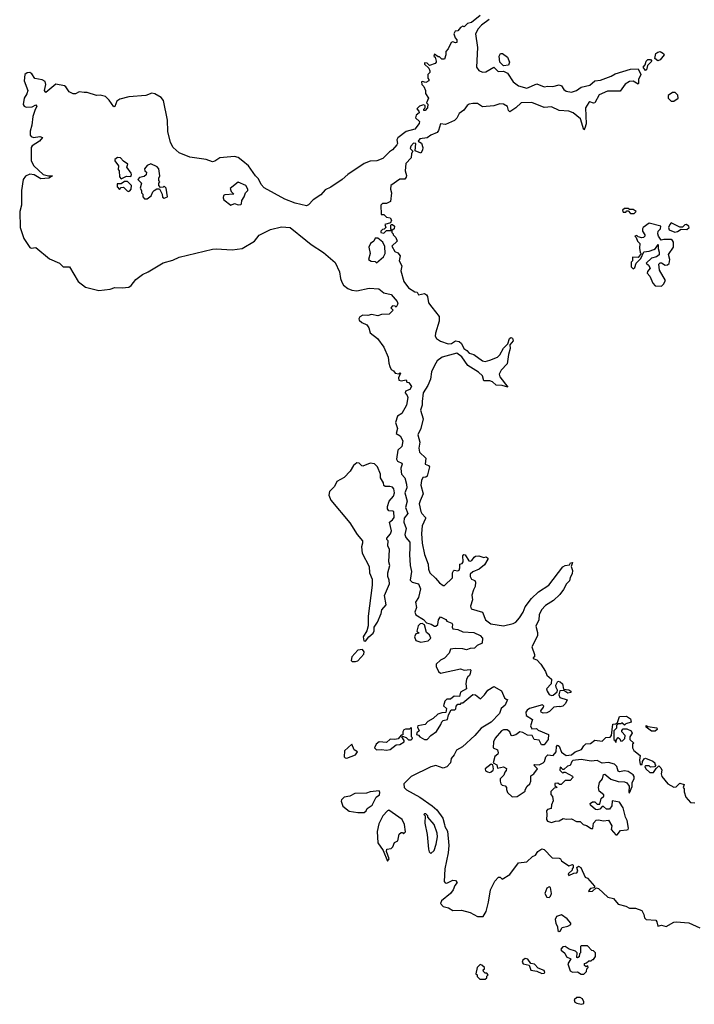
# Model space of a CAD drawing. Extents: x 2380107 to 2585170, y 384273 to 546161.
# Tile 150 of 256: x 2536943 to 2542411, y 400907 to 408890. Entities that reach past the tile are written whole.
import ezdxf

# ---------------------------------------------------------------- set-up
doc = ezdxf.new("R2010")
doc.units = 0

msp = doc.modelspace()

# ---------------------------------------------------------------- linework, layer by layer
at = {"layer": '0CON05XD'}
for points in [[(2540675, 408923.8), (2540605, 408867.5), (2540571.7, 408858.3), (2540545, 408832.5), (2540535, 408837.5), (2540515, 408827.5), (2540495, 408800), (2540471.7, 408798.3), (2540463.3, 408775), (2540473, 408743), (2540487, 408727), (2540487.5, 408705), (2540475, 408702.5), (2540455, 408710), (2540440, 408705), (2540417, 408653), (2540398.3, 408631.7), (2540397.5, 408605), (2540385, 408570), (2540365, 408570), (2540345, 408590), (2540335, 408590), (2540305, 408610), (2540300, 408595), (2540310, 408585), (2540320, 408555), (2540320, 408545), (2540310, 408535), (2540265, 408520), (2540247, 408537), (2540225, 408540), (2540225, 408530), (2540258.3, 408498.3), (2540267.5, 408475), (2540267, 408463), (2540250, 408445), (2540250, 408415), (2540260, 408405), (2540260, 408395), (2540235, 408380), (2540205, 408390), (2540200, 408385), (2540202.5, 408365), (2540218.3, 408348.3), (2540232.5, 408315), (2540232.5, 408292.5), (2540257.5, 408255), (2540240, 408215), (2540250, 408205), (2540247.5, 408175), (2540230, 408155), (2540220, 408155), (2540220, 408165), (2540230, 408175), (2540230, 408195), (2540215, 408200), (2540185, 408190), (2540161.7, 408168.3), (2540178.3, 408148.3), (2540180, 408135), (2540157.5, 408115), (2540150, 408095), (2540182.5, 408065), (2540181.7, 408048.3), (2540145, 408001.2), (2540075, 407983.8)], [(2540749, 408891), (2540685.4, 408845), (2540658.7, 408815), (2540637.8, 408775), (2540654.4, 408665), (2540644.4, 408505), (2540665, 408477.5), (2540695, 408464.3), (2540722.7, 408467.3), (2540785, 408506.2), (2540820.9, 408470.9), (2540865, 408472.5), (2540896.4, 408456.4), (2540942.7, 408385), (2540985, 408352.5), (2541055, 408336.2), (2541135, 408370), (2541195, 408344.5), (2541225, 408350), (2541265, 408347.5), (2541315, 408361.9), (2541333.7, 408353.7), (2541353.1, 408325), (2541371.4, 408311.4), (2541415, 408301.5), (2541455, 408315.4), (2541495, 408342.3), (2541565, 408360), (2541604.7, 408395.3), (2541650.5, 408399.5), (2541737.3, 408432.7), (2541768.7, 408451.3), (2541895, 408488.8), (2541955, 408491.2), (2541978.6, 408445), (2541959.4, 408405), (2541960, 408375), (2541955, 408367.5), (2541915, 408390.4), (2541885, 408389.2), (2541851.6, 408368.4), (2541810.6, 408309.4), (2541708.7, 408311.3), (2541639.9, 408280.1), (2541605, 408216.2), (2541595, 408214), (2541565, 408224.3), (2541555, 408218.6), (2541528.8, 408175), (2541533.8, 408045)], [(2540865, 408516.7), (2540836.2, 408545), (2540830, 408595), (2540840, 408615), (2540857, 408617), (2540897.5, 408585), (2540912.5, 408545), (2540905, 408522.5), (2540865, 408516.7)], [(2542115, 408556.7), (2542090, 408575), (2542099.2, 408615), (2542115, 408627.8), (2542135, 408632.5), (2542162.5, 408615), (2542166.2, 408605), (2542135, 408564.2), (2542115, 408556.7)], [(2542015, 408478.8), (2541998, 408505), (2542014, 408525), (2542020, 408555), (2542035, 408566.9), (2542057.3, 408567.3), (2542066.7, 408555), (2542030.8, 408519.2), (2542025, 408484), (2542015, 408478.8)], [(2540075, 407983.8), (2540007.5, 407932.5), (2540001.1, 407915), (2540005.5, 407885), (2539999.4, 407875), (2539965.4, 407834.6), (2539940.6, 407819.4), (2539886.7, 407765), (2539837.5, 407745), (2539785, 407742.2), (2539736.1, 407723.9), (2539603.8, 407636.2), (2539557.5, 407595), (2539465, 407533.1), (2539419.2, 407510.8), (2539385, 407469.2), (2539321.3, 407428.7), (2539285, 407390), (2539268.3, 407381.7), (2539175, 407402.2), (2539091.2, 407435), (2538925, 407525.8), (2538898.9, 407555), (2538879.8, 407599.8), (2538855, 407624.3), (2538796.2, 407706.2), (2538752.4, 407742.4), (2538715, 407772.5), (2538685, 407779.5), (2538565, 407770.9), (2538525, 407742.5), (2538505, 407738.2), (2538455, 407755.8), (2538322.5, 407775), (2538235, 407810), (2538185.7, 407855), (2538165.5, 407895), (2538145, 407982.5), (2538141.4, 408075), (2538109.4, 408235), (2538089.2, 408259.2), (2538039.6, 408289.6), (2538015, 408293.1), (2537965, 408275.6), (2537826.4, 408263.6), (2537754.5, 408245.5), (2537729.6, 408230.4), (2537715, 408187.5), (2537705, 408183.8), (2537668.9, 408238.9), (2537637.3, 408267.3), (2537595, 408277.5), (2537565, 408276), (2537490, 408300), (2537465, 408301.1), (2537425, 408304.2), (2537395, 408289.2), (2537375, 408288.9), (2537344, 408304), (2537316.9, 408345), (2537305, 408353.5), (2537235, 408366.9), (2537155, 408300), (2537143.3, 408315), (2537155.8, 408365), (2537149.3, 408389.3), (2537125, 408401.5), (2537065, 408414.3), (2537040.2, 408450.2), (2537025, 408460.9), (2537002.1, 408457.9), (2536985.4, 408444.6), (2536979.1, 408395), (2537008.1, 408315), (2537001.7, 408288.3), (2536980, 408255), (2536971.2, 408201.2), (2536978.3, 408188.3), (2536995, 408181.2), (2537045, 408182.5), (2537075, 408200), (2537082.5, 408185), (2537067.5, 408162.5), (2537050, 408105), (2537042.5, 408035), (2537028.1, 407985), (2537028.6, 407955), (2537035, 407944.3), (2537055, 407934.4), (2537105, 407944), (2537127.5, 407935), (2537103.8, 407905), (2537045, 407868), (2537035.8, 407855), (2537034.6, 407745), (2537056.9, 407705), (2537134.3, 407634.3), (2537177, 407623), (2537210, 407625), (2537180, 407605), (2537115, 407600), (2537061.2, 407631.2), (2537025, 407638.9), (2536989.1, 407620.9), (2536971.8, 407595), (2536956.5, 407505), (2536958.6, 407385), (2536942.9, 407335), (2536945.8, 407205), (2536975.8, 407115), (2537025, 407042.5), (2537035, 407037.5), (2537075, 407042.5), (2537185, 406950), (2537265, 406916.2), (2537295, 406886.2), (2537347.5, 406885), (2537417.9, 406767.9), (2537475, 406721.4), (2537585, 406695.6), (2537675, 406705.3), (2537715, 406718.8), (2537772.5, 406715), (2537828.1, 406721.9), (2537845.8, 406734.2), (2537885, 406784.4), (2537937.5, 406825), (2537985, 406845.5), (2538105, 406919.6), (2538185, 406939.2), (2538236.2, 406965), (2538505, 407028.5), (2538535, 407031.8), (2538665, 407023.2), (2538745, 407033.6), (2538845.4, 407094.6), (2538885, 407143.1), (2538975, 407189.1), (2539065, 407210), (2539135, 407204), (2539262.2, 407102.2), (2539306.3, 407066.3), (2539405, 407002.2), (2539501.3, 406921.3), (2539534.4, 406845), (2539542.1, 406792.1), (2539552.8, 406762.8), (2539568.9, 406738.9), (2539601.9, 406711.9), (2539635, 406696.7), (2539675, 406691.9), (2539775, 406712.5), (2539855, 406706.7), (2539895, 406676.7), (2539953, 406663), (2540003.3, 406605), (2540007.5, 406585), (2539995, 406560), (2539987, 406567), (2539965, 406570), (2539952.5, 406555), (2539970, 406535), (2539937, 406503), (2539875, 406500), (2539845, 406490), (2539795, 406500), (2539765, 406492.5), (2539725, 406493.8), (2539700.3, 406479.7), (2539692.5, 406465), (2539694.4, 406454.4), (2539716.2, 406435), (2539755.7, 406415.7), (2539771.7, 406391.7), (2539785, 406352), (2539844.2, 406304.2), (2539895.8, 406235.8), (2539930, 406155), (2539933.8, 406105), (2539942.5, 406077.5), (2539953.6, 406053.6), (2539973, 406043), (2539987.5, 406025), (2540015, 406017.5), (2540025, 406027.5), (2540030, 406025), (2540013.9, 405986.1), (2540016.7, 405966.7), (2540035, 405962.5), (2540075, 405970), (2540081.7, 405951.7), (2540098.3, 405948.3), (2540120, 405915), (2540105, 405892.5), (2540071.2, 405878.8), (2540066.7, 405865), (2540083.8, 405843.8), (2540088, 405828), (2540077.5, 405765), (2540041.7, 405698.3), (2540004.6, 405675.4), (2539989.4, 405625), (2540004.4, 405575), (2539994.6, 405534.6), (2540026.3, 405516.3), (2540049.2, 405475), (2540039.2, 405430.8), (2540009.1, 405400.9), (2539996.8, 405326.8), (2540005, 405310.6), (2540040, 405295), (2540043.3, 405285), (2540032.5, 405255), (2540033.9, 405223.9), (2540038.8, 405205), (2540065.6, 405175), (2540079.4, 405125), (2540080, 405095), (2540065.7, 405055), (2540084.2, 404985), (2540069.6, 404935), (2540089.4, 404885), (2540060.7, 404849.3), (2540057.1, 404815), (2540076.7, 404765), (2540065.4, 404715), (2540072.9, 404692.9), (2540104.3, 404655), (2540104.3, 404605), (2540101.5, 404555), (2540108.6, 404465), (2540120, 404415), (2540108.5, 404345), (2540125, 404328.9), (2540175.6, 404315.6), (2540191.9, 404275), (2540176.7, 404205), (2540151.7, 404168.3), (2540160, 404125), (2540145.6, 404085), (2540153.3, 404063.3), (2540215, 404026.7), (2540239.3, 403999.3), (2540278.8, 403988.8), (2540305, 403972.5), (2540315, 403972.5), (2540332.5, 403985), (2540337.5, 404025), (2540355, 404047.5), (2540396, 404026), (2540405, 404012.5), (2540446.4, 403996.4), (2540452.5, 403985), (2540447.5, 403965), (2540455, 403950), (2540495, 403946), (2540535, 403928), (2540625, 403921.2), (2540675, 403897.5), (2540693.3, 403875), (2540692.5, 403835), (2540650, 403815), (2540630, 403795), (2540595, 403792), (2540565, 403780), (2540535, 403790), (2540472, 403792), (2540434.2, 403785.8), (2540423.3, 403755), (2540385, 403713.3), (2540353.5, 403696.5), (2540320, 403665), (2540318, 403645), (2540338.8, 403605), (2540355, 403591.2), (2540515, 403625.8), (2540546.1, 403616.1), (2540595, 403620), (2540600, 403615), (2540595, 403590), (2540588.3, 403571.7), (2540575, 403562.5), (2540566, 403544), (2540558.1, 403505), (2540566, 403464), (2540515, 403436.7), (2540508.3, 403401.7), (2540465, 403403.8), (2540435, 403382), (2540405, 403380), (2540389.5, 403365), (2540377, 403327), (2540402.5, 403305), (2540398.3, 403271.7), (2540365, 403270), (2540331.7, 403258.3), (2540295, 403223.8), (2540250, 403200), (2540230, 403175), (2540170, 403165), (2540167.5, 403155), (2540180, 403125), (2540161.7, 403108.3), (2540160, 403095), (2540175, 403090), (2540187.5, 403075), (2540223.4, 403053.4), (2540246.4, 403053.6), (2540274.5, 403085.5), (2540321.1, 403118.9), (2540357.5, 403175), (2540365, 403197.5), (2540375, 403207.5), (2540410, 403215), (2540420, 403255), (2540440, 403295), (2540470, 403295), (2540477, 403303), (2540480, 403325), (2540495, 403340), (2540515, 403340), (2540525, 403350), (2540535, 403350), (2540615, 403417.5), (2540637, 403417), (2540677, 403383), (2540710, 403415), (2540737.5, 403455), (2540785, 403482.5), (2540847.7, 403447.7), (2540871.7, 403391.7), (2540885, 403380), (2540898.3, 403378.3), (2540878.8, 403331.2), (2540845.8, 403304.2), (2540833.3, 403265), (2540763.8, 403195), (2540684.5, 403145.5), (2540632.5, 403085), (2540533.3, 402995), (2540483, 402967), (2540465, 402930), (2540440.5, 402899.5), (2540435, 402863.3), (2540405, 402831.2), (2540375, 402822.5), (2540315, 402842.5), (2540275, 402831.9), (2540115, 402754), (2540057.5, 402695), (2540060, 402665), (2540077.5, 402645), (2540187.5, 402585), (2540286.1, 402516.1), (2540323, 402483), (2540372.5, 402415), (2540387.5, 402365), (2540388.3, 402348.3), (2540411.7, 402311.7), (2540421.2, 402195), (2540416.7, 402135), (2540390, 402005), (2540383.3, 401903.3), (2540391.7, 401891.7), (2540405, 401890), (2540455, 401912.5), (2540475, 401910), (2540490, 401895), (2540469.3, 401870.7), (2540456, 401835), (2540436.2, 401805), (2540363.3, 401745), (2540353.3, 401725), (2540375, 401700), (2540418, 401688), (2540455, 401666.7), (2540525, 401670), (2540595, 401651.2), (2540655, 401618.8), (2540700.7, 401619.3), (2540725, 401660), (2540743.8, 401735), (2540758.8, 401835), (2540793.3, 401905), (2540825, 401937.5), (2540836.7, 401936.7), (2540855, 401922.5), (2540915, 401960), (2540985, 402053.8), (2541055, 402062.5), (2541100, 402105), (2541123, 402117), (2541143.6, 402146.4), (2541175, 402167.5), (2541195, 402162.5), (2541260, 402095), (2541315, 402092.5), (2541326.7, 402086.7), (2541335, 402070), (2541395, 402030), (2541425, 402040), (2541430, 402035), (2541430, 402015), (2541420, 402005), (2541420, 401995), (2541390, 401965), (2541395, 401950), (2541435, 401970), (2541458.3, 401971.7), (2541467.5, 401985), (2541460, 402015), (2541473, 402027), (2541492.5, 402015), (2541527, 401937), (2541545, 401930), (2541602.5, 401865), (2541598.3, 401851.7), (2541570, 401845), (2541553, 401827), (2541555, 401820), (2541586.7, 401823.3), (2541615, 401850), (2541635, 401846.7), (2541710, 401775), (2541757.5, 401765), (2541795, 401717.5), (2541855, 401702.5), (2541885, 401687.5), (2541935, 401687.5), (2541985, 401666.7), (2542002.5, 401635), (2542008.3, 401608.3), (2542020, 401595), (2542098.3, 401588.3), (2542107.5, 401575), (2542115, 401540), (2542145, 401548.8), (2542183, 401537), (2542245, 401572.5), (2542265, 401576.7), (2542367, 401567), (2542457, 401527)], [(2542245, 408230), (2542280, 408255), (2542278.3, 408278.3), (2542255, 408300), (2542235, 408300), (2542200, 408275), (2542200, 408255), (2542225, 408230), (2542245, 408230)], [(2541533.8, 408045), (2541525, 408010), (2541515, 407997.5), (2541487.5, 408085), (2541430, 408135), (2541395, 408148.6), (2541315, 408154.2), (2541255, 408184.3), (2541195, 408177.5), (2541095, 408217.5), (2541008.8, 408215), (2540963.8, 408175), (2540915, 408143.8), (2540906, 408155), (2540897.4, 408187.4), (2540865, 408205.5), (2540835, 408207.5), (2540785, 408191.4), (2540695, 408183.3), (2540655, 408211.2), (2540615, 408211.4), (2540585, 408205.5), (2540569.2, 408195), (2540543.5, 408156.5), (2540505, 408128.8), (2540487.5, 408092.5), (2540467, 408073), (2540395, 408040.6), (2540354.7, 408045.3), (2540338.7, 407991.3), (2540326.7, 407975), (2540275, 407954.2), (2540245, 407932.5), (2540186, 407925), (2540173.3, 407905), (2540199.3, 407889.3), (2540210, 407855), (2540207.5, 407832.5), (2540195, 407807.5), (2540147.5, 407827.5), (2540155, 407887.5), (2540135, 407890), (2540112.9, 407865), (2540106.7, 407845), (2540130, 407825), (2540120, 407805), (2540115, 407770), (2540073.3, 407725), (2540066.7, 407665), (2540077.7, 407627.7), (2540075, 407612.5), (2540065, 407597.5), (2540025, 407597.5), (2539952.5, 407545), (2539947.5, 407515), (2539956.7, 407485), (2539947.5, 407415), (2539915, 407400), (2539885, 407400), (2539870, 407385), (2539871.7, 407311.7), (2539895, 407310), (2539915, 407290), (2539945, 407282.5), (2539957.5, 407265), (2539948.3, 407241.7), (2539901.7, 407228.3), (2539910, 407205), (2539898.3, 407191.7), (2539885, 407190), (2539870, 407175), (2539870, 407165), (2539895, 407160), (2539915, 407180), (2539960, 407180), (2539950, 407195), (2539950, 407225), (2539955, 407230), (2539965, 407230), (2539980, 407215), (2539977, 407193), (2539960, 407180), (2539960, 407165), (2539970, 407155), (2539970, 407145), (2539992.5, 407125), (2540002.5, 407095), (2539960, 407055), (2539985, 407010), (2540009.3, 406999.3), (2540026.4, 406976.4), (2540020, 406935), (2540040, 406895), (2540033.3, 406855), (2540056.4, 406766.4), (2540093.3, 406715), (2540145, 406682.5), (2540165, 406680), (2540175, 406660), (2540225, 406668.8), (2540239.5, 406659.5), (2540248.8, 406645), (2540256.7, 406595), (2540285, 406560), (2540343, 406483), (2540343.3, 406445), (2540312.3, 406347.7), (2540312, 406325), (2540322, 406305), (2540352.8, 406282.8), (2540415, 406260.8), (2540442.5, 406265), (2540475, 406287.5), (2540505, 406280), (2540525, 406263.3), (2540544.2, 406225), (2540568.6, 406208.6), (2540587.5, 406185), (2540625, 406174.3), (2540695, 406122.9), (2540715, 406120), (2540755, 406128.8), (2540815.8, 406154.2), (2540835, 406173.3), (2540864.4, 406225.6), (2540898.8, 406261.2), (2540914.2, 406305.8), (2540925, 406313.3), (2540936.9, 406306.9), (2540942.5, 406285), (2540916.7, 406253.3), (2540917.5, 406225), (2540904.3, 406175), (2540895, 406100), (2540845, 406047.5), (2540830, 406015), (2540834.2, 405995), (2540898.8, 405911.2), (2540855, 405924.4), (2540805, 405926.9), (2540775, 405953.3), (2540755, 405962.5), (2540705, 405962), (2540695, 406002), (2540662.6, 406032.6), (2540575.8, 406085.8), (2540525.6, 406155.6), (2540485, 406186.1), (2540367.1, 406152.9), (2540325.8, 406125), (2540305, 406087.1), (2540281.9, 406035), (2540271.6, 405975), (2540252.1, 405925), (2540212.5, 405865), (2540204, 405795), (2540206.2, 405765), (2540192.1, 405725), (2540213.5, 405655), (2540194, 405576), (2540169.7, 405525), (2540187.3, 405465), (2540178.9, 405415), (2540182.5, 405382.5), (2540234.2, 405334.2), (2540228.8, 405285), (2540255.5, 405275.5), (2540264.2, 405264.2), (2540245, 405188.8), (2540235, 405180), (2540210.8, 405179.2), (2540198.6, 405155), (2540194.6, 405114.6), (2540213.3, 405045), (2540189.2, 404989.2), (2540181.9, 404965), (2540193.5, 404903.5), (2540202.7, 404885), (2540231.9, 404855), (2540233.1, 404845), (2540204.6, 404785), (2540198.9, 404725), (2540205.6, 404645), (2540223.3, 404553.3), (2540254.3, 404475), (2540256, 404435), (2540266.2, 404405), (2540312.9, 404362.9), (2540345, 404324), (2540375, 404303.3), (2540385, 404302.5), (2540450, 404365), (2540452, 404405), (2540459.2, 404420.8), (2540465, 404426.2), (2540495, 404420.6), (2540505, 404426.2), (2540511.1, 404445), (2540510, 404475), (2540528.3, 404481.7), (2540536.7, 404493.3), (2540536.2, 404543.8), (2540542.5, 404555), (2540555, 404550), (2540583.3, 404503.3), (2540595, 404498.5), (2540608.9, 404505), (2540626.5, 404533.5), (2540638.5, 404541.5), (2540665, 404543.3), (2540705, 404530.8), (2540725, 404534), (2540737.5, 404525), (2540738, 404515), (2540710.9, 404469.1), (2540666.2, 404433.8), (2540615, 404413.1), (2540593.1, 404395), (2540593.1, 404375), (2540605, 404353.3), (2540632.5, 404342.5), (2540638.3, 404328.3), (2540633.8, 404295), (2540622, 404268), (2540607.5, 404225), (2540613.3, 404185), (2540597.5, 404135), (2540603.6, 404113.6), (2540695, 404087.5), (2540720, 404025), (2540762.7, 403992.7), (2540865, 403976.2), (2540943.6, 403993.6), (2540963.3, 404005), (2540995, 404041.2), (2541023.8, 404085), (2541039.8, 404130.2), (2541091.8, 404198.2), (2541149.1, 404250.9), (2541231.2, 404305), (2541346.9, 404453.1), (2541365, 404464.5), (2541399.5, 404470.5), (2541407.5, 404485), (2541425, 404490), (2541413.6, 404456.4), (2541424.3, 404425), (2541422, 404398), (2541405, 404367.5), (2541398.8, 404341.2), (2541375, 404316.2), (2541351.2, 404268.8), (2541321.2, 404228.8), (2541270, 404180), (2541205, 404140), (2541172.5, 404105), (2541154.1, 404065.9), (2541151.2, 404025), (2541127.3, 403972.7), (2541140.9, 403920.9), (2541140.8, 403895), (2541094.3, 403805), (2541117, 403743), (2541116.1, 403723.9), (2541103.8, 403715), (2541105, 403710), (2541135, 403698.8), (2541166.2, 403665), (2541205.7, 403605.7), (2541216.7, 403575), (2541252.5, 403542.5), (2541251.2, 403505), (2541214, 403465), (2541218.5, 403445), (2541235, 403418.1), (2541255, 403410), (2541267.9, 403412.1), (2541300, 403440), (2541302.5, 403455), (2541291.2, 403475), (2541290, 403495), (2541305, 403527.5), (2541325, 403522.5), (2541342.5, 403505), (2541351.7, 403461.7), (2541395, 403457.5), (2541410, 403445), (2541410, 403435), (2541385, 403430), (2541355, 403450), (2541321.7, 403448.3), (2541312.5, 403415), (2541320, 403395), (2541380, 403375), (2541366.7, 403345), (2541345, 403323.3), (2541325, 403317.5), (2541315, 403322.5), (2541273, 403317), (2541238.3, 403281.7), (2541215, 403271.2), (2541185, 403267.5), (2541170, 403275), (2541167.5, 403285), (2541190, 403315), (2541191.2, 403325), (2541180, 403335), (2541075, 403305.6), (2541057.2, 403292.8), (2541044.3, 403275), (2541048.9, 403248.9), (2541100, 403215), (2541083.6, 403163.6), (2541095, 403140), (2541131.7, 403141.7), (2541145, 403130), (2541230, 403095), (2541227.5, 403055), (2541195, 403010), (2541171.7, 403011.7), (2541155, 403047.5), (2541113.6, 403053.6), (2541097, 403087), (2541058.3, 403088.3), (2541021.7, 403111.7), (2540995.9, 403115.9), (2540965, 403092.5), (2540935, 403083.3), (2540926.7, 403086.7), (2540916.1, 403116.1), (2540895, 403133.3), (2540865, 403133.3), (2540847.5, 403125), (2540797.5, 403065), (2540782.5, 403035), (2540780, 402985), (2540815, 402970), (2540822.5, 402945), (2540820, 402935), (2540793.9, 402916.1), (2540780, 402865), (2540809.3, 402849.3), (2540815, 402820), (2540865, 402832.5), (2540888.3, 402818.3), (2540887, 402803), (2540875, 402790), (2540867.5, 402765), (2540837.5, 402735), (2540836.7, 402715), (2540842.5, 402695), (2540853.6, 402683.6), (2540877, 402677), (2540890, 402665), (2540888.3, 402648.3), (2540897.5, 402625), (2540935, 402590), (2540975, 402592.5), (2541040, 402635), (2541040, 402645), (2541057.5, 402675), (2541077.5, 402695), (2541087.5, 402715), (2541085, 402760), (2541110, 402775), (2541140, 402815), (2541110, 402845), (2541115, 402850), (2541155, 402847.5), (2541185, 402863.3), (2541196, 402875), (2541207.5, 402912.5), (2541225, 402930), (2541267.5, 402925), (2541292.5, 402955), (2541293.6, 402996.4), (2541301.7, 403008.3), (2541315, 403000), (2541335, 402950), (2541373.6, 402923.6), (2541415, 402930), (2541445, 402953.3), (2541498, 402972), (2541515, 403002.5), (2541532.5, 403017.5), (2541568.8, 403021.2), (2541605, 403047.5), (2541665, 403040), (2541695, 403070), (2541728.3, 403071.7), (2541740, 403085), (2541751.7, 403178.3), (2541775, 403180), (2541788.3, 403191.7), (2541805, 403240), (2541861.7, 403241.7), (2541895, 403220), (2541900, 403195), (2541855, 403180), (2541845, 403170), (2541825, 403190), (2541815, 403180), (2541795, 403180), (2541781.7, 403168.3), (2541780, 403145), (2541760, 403125), (2541760, 403055), (2541770, 403045), (2541770, 403035), (2541778.3, 403031.7), (2541780, 403055), (2541795, 403070), (2541808.3, 403058.3), (2541815, 403040), (2541828.3, 403041.7), (2541847, 403063), (2541850, 403085), (2541822.5, 403115), (2541823, 403127), (2541835, 403140), (2541865, 403140), (2541900, 403125), (2541906.7, 403105), (2541890, 403075), (2541890, 403055), (2541920, 403025), (2541910, 403015), (2541910, 402985), (2541920, 402965), (2541972.5, 402925), (2541967.5, 402885), (2541971.7, 402851.7), (2541988.3, 402851.7), (2541990, 402875), (2542003.6, 402896.4), (2542015, 402902.5), (2542075, 402877.5), (2542090, 402865), (2542090, 402855), (2542100, 402845), (2542088.3, 402831.7), (2542055, 402830), (2542045, 402840), (2542015, 402840), (2542010, 402835), (2542017.5, 402815), (2542050, 402785), (2542080, 402785), (2542101.7, 402818.3), (2542125, 402840), (2542140, 402825), (2542147.5, 402805), (2542143.3, 402776.7), (2542147.5, 402755), (2542197.5, 402695), (2542245, 402667.5), (2542265, 402670), (2542295, 402700), (2542328.3, 402688.3), (2542320, 402665), (2542330, 402655), (2542328.3, 402628.3), (2542342.5, 402585), (2542381.7, 402541.7), (2542415, 402540)], [(2537765, 407600), (2537808.3, 407621.7), (2537845, 407620), (2537850, 407635), (2537847, 407647), (2537810, 407695), (2537818.3, 407718.3), (2537783.6, 407743.6), (2537760.7, 407770.7), (2537735, 407773.3), (2537715, 407757.5), (2537713.3, 407745), (2537742.5, 407705), (2537740, 407675), (2537750, 407665), (2537752.5, 407615), (2537765, 407600)], [(2537975, 407437.5), (2538008.3, 407461.7), (2538022.5, 407495), (2538033.6, 407506.4), (2538055, 407520), (2538075, 407520), (2538097.5, 407475), (2538101.7, 407451.7), (2538115, 407442.5), (2538140, 407455), (2538130, 407525), (2538115, 407540), (2538107, 407533), (2538085, 407530), (2538070, 407545), (2538070, 407565), (2538080, 407575), (2538070, 407585), (2538070, 407605), (2538080, 407625), (2538071.7, 407681.7), (2538057, 407697), (2538005, 407722.5), (2537975, 407707.5), (2537955, 407680), (2537957.5, 407665), (2537970, 407655), (2537968.3, 407631.7), (2537951.7, 407618.3), (2537915, 407610), (2537900, 407595), (2537930, 407565), (2537920, 407525), (2537930, 407505), (2537930, 407485), (2537940, 407475), (2537940, 407455), (2537955, 407437.5), (2537975, 407437.5)], [(2537825, 407497.5), (2537835, 407502.5), (2537847.5, 407515), (2537850, 407545), (2537817.5, 407577.5), (2537793, 407577), (2537765, 407560), (2537731.7, 407558.3), (2537732.5, 407535), (2537753, 407513), (2537765, 407530), (2537785, 407532.5), (2537815, 407502.5), (2537825, 407497.5)], [(2538655, 407387.5), (2538685, 407400), (2538715, 407390), (2538735, 407392.5), (2538741.7, 407398.3), (2538742.5, 407425), (2538763.3, 407455), (2538772.5, 407485), (2538792.5, 407505), (2538793.3, 407515), (2538775, 407546.7), (2538715, 407573.3), (2538648.3, 407521.7), (2538657, 407497), (2538680, 407475), (2538605, 407468.8), (2538596.2, 407463.8), (2538591.2, 407445), (2538598.3, 407428.3), (2538655, 407387.5)], [(2541925, 407320), (2541940, 407335), (2541915, 407350), (2541885, 407350), (2541875, 407360), (2541845, 407360), (2541830, 407345), (2541835, 407330), (2541855, 407330), (2541865, 407340), (2541875, 407340), (2541895, 407320), (2541925, 407320)], [(2542145, 406730), (2542162.5, 406745), (2542177.5, 406775), (2542128.3, 406858.3), (2542123, 406907), (2542135, 406920), (2542145, 406920), (2542175, 406900), (2542195, 406902.5), (2542206.2, 406913.8), (2542213.3, 406945), (2542203.3, 406985), (2542242.5, 407045), (2542242.5, 407085), (2542235, 407100), (2542223, 407107), (2542165, 407107.5), (2542141.7, 407101.7), (2542120, 407135), (2542116.7, 407155), (2542117.5, 407175), (2542137.5, 407195), (2542140, 407215), (2542045, 407240), (2541997.5, 407205), (2541992.5, 407195), (2541992.5, 407175), (2542010, 407145), (2542010, 407135), (2542000, 407125), (2541985, 407122.5), (2541955, 407130), (2541945, 407140), (2541930, 407135), (2541940, 407125), (2541950, 407095), (2541970, 407075), (2541968.3, 407038.3), (2541973, 407003), (2541980, 406995), (2541957.5, 406962.5), (2541910, 406965), (2541910, 406935), (2541900, 406925), (2541900, 406885), (2541915, 406870), (2541928.3, 406881.7), (2541940, 406915), (2541977, 406953), (2542001.7, 407008.3), (2542045, 407012.5), (2542083.6, 407026.4), (2542096.4, 407033.6), (2542118.3, 407068.3), (2542117.5, 407035), (2542127.5, 407005), (2542127, 406983), (2542105, 406967.5), (2542063, 406957), (2542020, 406915), (2542039.3, 406899.3), (2542052.5, 406875), (2542031.7, 406848.3), (2542030, 406835), (2542050.7, 406810.7), (2542075, 406752.5), (2542095, 406732.5), (2542145, 406730)], [(2542253, 407167), (2542275, 407173.3), (2542305, 407192.5), (2542351.7, 407188.3), (2542370, 407205), (2542367.5, 407215), (2542345, 407230), (2542335, 407227.5), (2542315, 407207.5), (2542295, 407207.5), (2542225, 407242.5), (2542211.7, 407228.3), (2542202.5, 407205), (2542207.5, 407185), (2542253, 407167)], [(2539835, 406920), (2539893, 406967), (2539906.7, 406995), (2539901.7, 407051.7), (2539887.5, 407085), (2539845, 407120), (2539825, 407120), (2539812.5, 407095), (2539787.5, 407075), (2539772.5, 407045), (2539783.3, 406995), (2539770, 406945), (2539793, 406933), (2539825, 406930), (2539835, 406920)], [(2539745, 403850), (2539773.3, 403886.7), (2539807.5, 403915), (2539817.5, 403935), (2539817.5, 403965), (2539843.9, 404006.1), (2539873.8, 404075), (2539878.8, 404105), (2539912.2, 404145), (2539899.3, 404220.7), (2539941.5, 404315), (2539938.9, 404345), (2539926, 404375), (2539926, 404405), (2539944.4, 404465), (2539935.8, 404495), (2539940, 404595), (2539926.7, 404625), (2539930, 404665), (2539920, 404675), (2539920, 404685), (2539947.4, 404722.6), (2539955.6, 404745), (2539940, 404815), (2539965.7, 404834.3), (2539977.5, 404855), (2539975, 404900), (2539966.4, 404906.4), (2539935, 404907.5), (2539923.3, 404925), (2539923, 404943), (2539938.8, 404985), (2539973.3, 405026.7), (2539980.5, 405055), (2539975.5, 405085.5), (2539965, 405100), (2539943.9, 405106.1), (2539905, 405103.8), (2539893.9, 405113.9), (2539892.5, 405135), (2539867.5, 405175), (2539866.4, 405206.4), (2539844, 405265), (2539818, 405288), (2539785, 405293.1), (2539725, 405271.2), (2539715, 405273.8), (2539695.4, 405295.4), (2539675, 405296.4), (2539649.4, 405275), (2539620.9, 405229.1), (2539572.4, 405177.6), (2539514.2, 405145), (2539494.3, 405105.7), (2539454, 405065), (2539447.5, 405035), (2539464.3, 404995), (2539620.3, 404810.3), (2539677.5, 404715), (2539722, 404665), (2539722.5, 404645), (2539712.5, 404615), (2539718.5, 404565), (2539775.7, 404455.7), (2539777.1, 404405), (2539799.2, 404355), (2539799.2, 404305), (2539766.7, 404055), (2539767.5, 403975), (2539756.2, 403933.8), (2539726.7, 403885), (2539733, 403853), (2539745, 403850)], [(2540195, 403842.5), (2540255, 403853.8), (2540276.7, 403875), (2540265, 403902.5), (2540240.5, 403920.5), (2540225, 403982.5), (2540205, 403993.3), (2540189.3, 403990.7), (2540173.3, 403975), (2540162.5, 403932.5), (2540180, 403915), (2540155, 403910), (2540143.3, 403885), (2540155, 403857.5), (2540195, 403842.5)], [(2539665, 403685.8), (2539685, 403692.9), (2539732.9, 403745), (2539733.8, 403765), (2539722.5, 403782.5), (2539685, 403777.5), (2539636.2, 403725), (2539630, 403695), (2539637.5, 403687.5), (2539665, 403685.8)], [(2542095, 403120), (2542065, 403120), (2542020, 403155), (2542021.7, 403168.3), (2542035, 403160), (2542108.3, 403148.3), (2542110, 403135), (2542095, 403120)], [(2539915, 402967.5), (2539945, 402973.3), (2539995, 403010), (2540025, 403012.5), (2540060, 403035), (2540060, 403045), (2540040, 403075), (2540045, 403080), (2540075, 403070), (2540095, 403050), (2540115, 403050), (2540125, 403060), (2540127.5, 403067.5), (2540120, 403075), (2540120, 403145), (2540115, 403150), (2540101.7, 403138.3), (2540071.2, 403138.8), (2540057.3, 403132.7), (2540048.8, 403115), (2540047.5, 403092.5), (2540035, 403090), (2540011.7, 403058.3), (2539985, 403052.5), (2539945, 403057.5), (2539915, 403030), (2539856.4, 403033.6), (2539833.6, 403016.4), (2539820, 402985), (2539835, 402970), (2539875, 402973.3), (2539915, 402967.5)], [(2539595, 402903.3), (2539665, 402930), (2539680, 402955), (2539655, 402970), (2539635, 403016.2), (2539575, 402962.5), (2539573, 402913), (2539580, 402905), (2539595, 402903.3)], [(2540755, 402787.5), (2540765, 402792.5), (2540780, 402805), (2540782.5, 402815), (2540777.5, 402847.5), (2540765, 402852.5), (2540716, 402815), (2540720, 402800), (2540735, 402791.2), (2540755, 402787.5)], [(2541785, 402280), (2541813.9, 402316.1), (2541865, 402320), (2541875.9, 402324.1), (2541878.8, 402335), (2541868, 402398), (2541854.2, 402424.2), (2541835, 402500), (2541806, 402546), (2541745, 402557.5), (2541743.3, 402515), (2541725, 402490), (2541698.3, 402488.3), (2541675, 402510), (2541665, 402510), (2541645, 402490), (2541625, 402482.5), (2541610, 402485), (2541570.7, 402520.7), (2541567.5, 402535), (2541585, 402547.5), (2541605, 402547.5), (2541625, 402530), (2541645, 402530), (2541657.5, 402575), (2541677, 402593), (2541677.5, 402605), (2541640, 402635), (2541636, 402665), (2541643.8, 402706.2), (2541667.5, 402735), (2541675, 402770), (2541685, 402772.5), (2541735, 402733.3), (2541795, 402713.3), (2541845, 402711.2), (2541863.6, 402703.6), (2541882.5, 402675), (2541880, 402625), (2541885, 402620), (2541906.4, 402673.6), (2541906.7, 402705), (2541923.3, 402735), (2541923.3, 402755), (2541916.4, 402766.4), (2541875, 402793.8), (2541845, 402800), (2541805, 402792.5), (2541795, 402797.5), (2541783.3, 402835), (2541765, 402853.3), (2541715, 402867.5), (2541665, 402862.5), (2541623.9, 402883.9), (2541575, 402878), (2541495, 402891.2), (2541427, 402883), (2541417.5, 402875), (2541405, 402842.5), (2541383, 402837), (2541355, 402810), (2541345, 402810), (2541335, 402820), (2541325, 402830), (2541320, 402805), (2541345, 402780), (2541355, 402790), (2541365, 402790), (2541425, 402757.5), (2541427.5, 402745), (2541405, 402720), (2541365, 402720), (2541331.7, 402688.3), (2541318.3, 402688.3), (2541305, 402700), (2541281.7, 402698.3), (2541281.7, 402681.7), (2541300, 402665), (2541275, 402660), (2541248.3, 402631.7), (2541248.3, 402608.3), (2541261.7, 402591.7), (2541267, 402557), (2541252.5, 402525), (2541250, 402495), (2541220, 402485), (2541212.5, 402475), (2541216.7, 402445), (2541212.5, 402405), (2541220.7, 402390.7), (2541255, 402380), (2541285, 402391.2), (2541316.4, 402393.6), (2541347, 402413), (2541375, 402407.5), (2541415, 402410), (2541455, 402390), (2541485, 402390), (2541510, 402365), (2541536.7, 402356.7), (2541575, 402332.5), (2541587.5, 402332.5), (2541593.3, 402375), (2541615, 402400), (2541635, 402403.3), (2541675, 402393.3), (2541715, 402400), (2541742.5, 402355), (2541737.5, 402325), (2541775, 402280), (2541785, 402280)], [(2539685, 402460.8), (2539735, 402462), (2539752.5, 402475), (2539760, 402495), (2539799.3, 402520.7), (2539833.3, 402585), (2539860, 402605), (2539862.5, 402625), (2539857.5, 402637.5), (2539785, 402628.8), (2539755, 402618.8), (2539660, 402615), (2539620, 402595), (2539572.5, 402585), (2539551.2, 402565), (2539548.8, 402555), (2539563, 402513), (2539612.3, 402472.3), (2539685, 402460.8)], [(2539925, 402067.5), (2539936.7, 402085), (2539917.5, 402145), (2539920, 402165), (2539955, 402170), (2539967, 402183), (2539981.7, 402218.3), (2540007, 402233), (2540020, 402285), (2540035, 402300), (2540045, 402300), (2540055, 402290), (2540070, 402305), (2540062.5, 402365), (2540042.5, 402405), (2539935, 402480), (2539923.6, 402476.4), (2539887.5, 402435), (2539855, 402370), (2539841.4, 402308.6), (2539844.7, 402215), (2539890, 402155), (2539925, 402067.5)], [(2540275, 402130), (2540302.5, 402155), (2540320, 402205), (2540328.8, 402265), (2540326.7, 402295), (2540302.5, 402365), (2540250, 402425), (2540250, 402435), (2540235, 402450), (2540225, 402450), (2540220, 402445), (2540230, 402435), (2540227.5, 402375), (2540247, 402283), (2540257.5, 402165), (2540263, 402143), (2540275, 402130)], [(2541235, 401773.8), (2541245, 401782.5), (2541253.8, 401805), (2541246.7, 401855), (2541235, 401860), (2541215, 401847.5), (2541200, 401805), (2541215, 401776.7), (2541235, 401773.8)], [(2541315, 401496), (2541325, 401500), (2541339.7, 401530.3), (2541385, 401538.9), (2541410, 401555), (2541410, 401565), (2541380.9, 401600.9), (2541335, 401633.3), (2541295, 401619.4), (2541282.9, 401595), (2541288.8, 401565), (2541303.1, 401535), (2541304.5, 401504.5), (2541315, 401496)], [(2541515, 401150), (2541538.3, 401171.7), (2541540, 401195), (2541550, 401205), (2541548.3, 401218.3), (2541535, 401210), (2541521.7, 401221.7), (2541521.7, 401238.3), (2541538.3, 401241.7), (2541555, 401260), (2541575, 401260), (2541585, 401270), (2541595, 401270), (2541610, 401295), (2541610, 401325), (2541595, 401340), (2541581.7, 401341.7), (2541545, 401380), (2541495, 401380), (2541490, 401375), (2541490, 401325), (2541480, 401315), (2541478.3, 401291.7), (2541465, 401282.5), (2541460, 401285), (2541462.5, 401325), (2541448.3, 401338.3), (2541397.5, 401355), (2541365, 401375.8), (2541345, 401372.5), (2541330, 401355), (2541332, 401345), (2541360.8, 401320.8), (2541375, 401292.5), (2541410, 401275), (2541386.5, 401235), (2541405, 401177.5), (2541425, 401167.5), (2541465, 401170), (2541495, 401150), (2541515, 401150)], [(2541175, 401156.2), (2541195, 401160), (2541200, 401165), (2541195, 401180), (2541145, 401200), (2541115, 401233.3), (2541087.5, 401237.5), (2541063.1, 401273.1), (2541041.3, 401278.7), (2541020.6, 401265), (2541017.1, 401247.1), (2541025, 401236), (2541073.3, 401223.3), (2541085, 401183.8), (2541136, 401176), (2541175, 401156.2)], [(2540715, 401110), (2540728.3, 401121.7), (2540730, 401135), (2540740, 401145), (2540728.3, 401158.3), (2540715, 401160), (2540701.7, 401171.7), (2540700, 401185), (2540710, 401195), (2540710, 401205), (2540690, 401225), (2540675, 401230), (2540650, 401205), (2540640, 401155), (2540650, 401145), (2540651.7, 401131.7), (2540671.7, 401111.7), (2540715, 401110)], [(2541495, 400906.7), (2541515, 400913.3), (2541516.4, 400926.4), (2541505, 400950), (2541485, 400962.5), (2541458.3, 400961.7), (2541438.3, 400941.7), (2541442.5, 400925), (2541460, 400915), (2541495, 400906.7)]]:
    msp.add_lwpolyline(points, dxfattribs=at)

doc.saveas('drawing.dxf')
